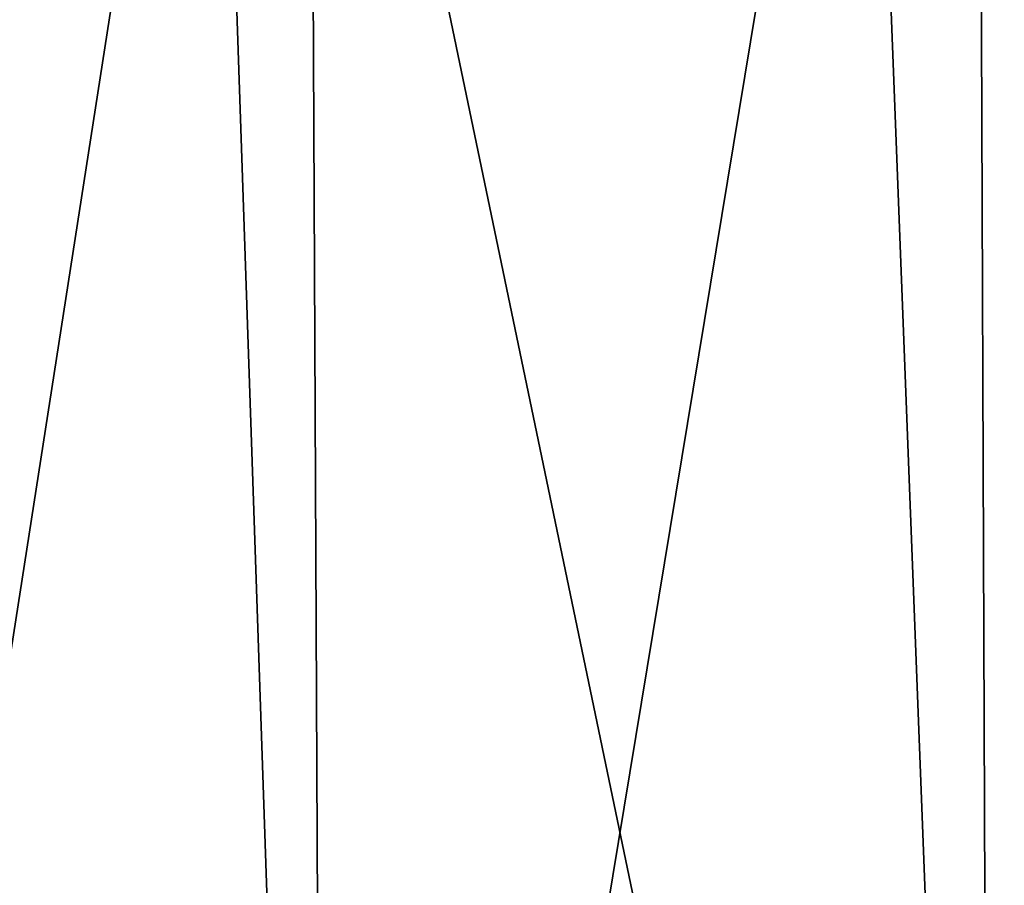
# Model space of a CAD drawing. Header units: millimetres. Extents: x -125 to 125, y -51 to 12.
# Tile 8 of 58: x -72 to -54, y -19 to -3. Entities that reach past the tile are written whole.
import ezdxf

# ---------------------------------------------------------------- set-up
doc = ezdxf.new("R2010")
doc.units = ezdxf.units.MM
doc.header["$LTSCALE"] = 65.185185
doc.layers.add('117', color=7, linetype='CONTINUOUS')
doc.layers.add('118', color=7, linetype='CONTINUOUS')

msp = doc.modelspace()

# ---------------------------------------------------------------- linework, layer by layer
at = {"layer": '117', "color": 1, "linetype": 'Continuous'}
for points in [[(-77.61, -51.02, 97.319), (-66.225, -51.02, 105.397), (-77.936, 9, 97.729), (-77.61, -51.02, 97.319)], [(-77.936, 9, 97.729), (-66.225, -51.02, 105.397), (-66.504, 9, 105.841), (-77.936, 9, 97.729)], [(-66.225, -51.02, 105.397), (-54.008, -51.02, 112.149), (-66.504, 9, 105.841), (-66.225, -51.02, 105.397)], [(-66.504, 9, 105.841), (-54.008, -51.02, 112.149), (-54.236, 9, 112.621), (-66.504, 9, 105.841)], [(-54.008, -51.02, 112.149), (-41.112, -51.02, 117.491), (-54.236, 9, 112.621), (-54.008, -51.02, 112.149)], [(-54.236, 9, 112.621), (-41.112, -51.02, 117.491), (-41.285, 9, 117.985), (-54.236, 9, 112.621)]]:
    msp.add_3dface(points, dxfattribs=at)
at = {"layer": '118', "color": 1, "linetype": 'Continuous'}
for points in [[(-68.264, 9, -104.714), (-77.61, -51.02, -97.319), (-79.38, 9, -96.56), (-68.264, 9, -104.714)], [(-66.225, -51.02, -105.397), (-77.61, -51.02, -97.319), (-68.264, 9, -104.714), (-66.225, -51.02, -105.397)], [(-56.318, 9, -111.594), (-66.225, -51.02, -105.397), (-68.264, 9, -104.714), (-56.318, 9, -111.594)], [(-54.008, -51.02, -112.149), (-66.225, -51.02, -105.397), (-56.318, 9, -111.594), (-54.008, -51.02, -112.149)], [(-43.687, 9, -117.117), (-54.008, -51.02, -112.149), (-56.318, 9, -111.594), (-43.687, 9, -117.117)], [(-41.112, -51.02, -117.491), (-54.008, -51.02, -112.149), (-43.687, 9, -117.117), (-41.112, -51.02, -117.491)]]:
    msp.add_3dface(points, dxfattribs=at)

doc.saveas('drawing.dxf')
